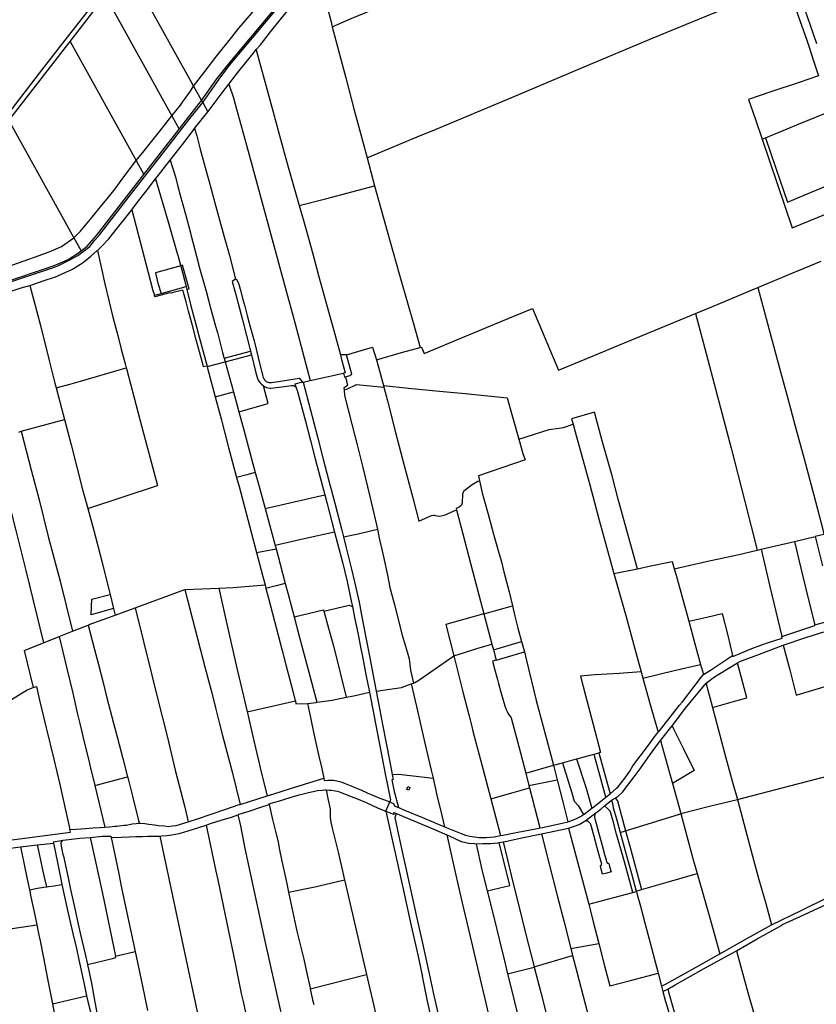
# Model space of a CAD drawing. Header units: inches. Extents: x 210911 to 224988, y 571697 to 586201.
# Tile 73 of 256: x 218325 to 219502, y 578006 to 579461. Entities that reach past the tile are written whole.
import ezdxf

# ---------------------------------------------------------------- set-up
doc = ezdxf.new("R2010")
doc.units = ezdxf.units.IN
doc.header["$MEASUREMENT"] = 0

msp = doc.modelspace()

# ---------------------------------------------------------------- linework, layer by layer
for points in [[(218595.058, 579338.677), (218619.52, 579373.09), (218635.193, 579394.36), (218669.213, 579434.341), (218707.144, 579479.772), (218742.155, 579521.143), (218785.088, 579573.122), (218820.755, 579615.577), (218853.998, 579655.709), (218899.06, 579709.89), (218918.285, 579728.724), (218938.514, 579741.261), (218942.458, 579743.172), (218994.386, 579765.595), (219037.573, 579783.802), (219075.74, 579799.973), (219120.157, 579819.357), (219167.967, 579838.672), (219280.203, 579881.652), (219318.178, 579895.955), (219327.732, 579896.292)], [(218581.42, 579362.505), (218596.504, 579382.322), (218615.973, 579407.545), (218638.226, 579435.033), (218648.348, 579448.172), (218658.282, 579459.61), (218675.235, 579480.044), (218683.645, 579489.425), (218702.805, 579511.892), (218717.518, 579529.888), (218733.501, 579548.5), (218748.48, 579567.349), (218763.103, 579585.555), (218792.639, 579620.81), (218796.792, 579625.066), (218840.076, 579676.225), (218879.903, 579724.377), (218895.448, 579739.455), (218904.597, 579747.35), (218926.406, 579759.606), (218949.239, 579770.488), (218980.517, 579784.565), (219006.955, 579794.815), (219065.651, 579821.221)], [(218593.192, 579341.35), (218615.731, 579373.2), (218635.696, 579398.245), (218897.4, 579711.502), (218917.535, 579730.256), (218939.132, 579744.825), (219074.88, 579803.192)], [(218786.496, 579450.277), (218814.474, 579462.57), (218865.827, 579483.693), (218917.238, 579505.581), (218964.907, 579525.502), (219002.117, 579541.103), (219070.034, 579569.595), (219154.814, 579605.783), (219229.762, 579637.164), (219280.727, 579658.436), (219324.562, 579676.282), (219390.67, 579703.908)], [(218484.097, 579537.407), (218581.42, 579362.505)], [(218673.913, 579416.687), (218680.185, 579423.721), (218695.028, 579442.923), (218717.824, 579471.08), (218750.434, 579510.244), (218765.607, 579528.261)], [(218765.607, 579528.261), (218784.551, 579457.615), (218786.496, 579450.277)], [(218837.813, 579256.617), (218848.4, 579260.921), (218911.977, 579287.507), (218939.906, 579299.196), (219062.093, 579350.46), (219152.639, 579388.629), (219260.849, 579434.162), (219339.959, 579466.571), (219405.264, 579493.672), (219457.884, 579515.444)], [(219457.884, 579515.444), (219463.441, 579499.699), (219474.932, 579466.566), (219487.502, 579430.449), (219491.263, 579420.208), (219497.664, 579400.017), (219504.775, 579377.879)], [(219469.463, 579519.494), (219481.958, 579483.702), (219492.136, 579453.981), (219501.968, 579425.553)], [(218395.077, 579434.915), (218447.745, 579502.382)], [(218398.969, 579428.598), (218451.042, 579495.908)], [(218451.042, 579495.908), (218464.68, 579471.57), (218549.271, 579318.703)], [(218786.496, 579450.277), (218806.442, 579375.006), (218818.496, 579329.169), (218831.493, 579280.106), (218837.813, 579256.617)], [(218283.92, 579290.978), (218353.998, 579381.723), (218395.077, 579434.915)], [(218308.267, 579311.961), (218398.969, 579428.598)], [(218398.969, 579428.598), (218496.532, 579252.955)], [(218638.477, 579372.146), (218644.23, 579379.663), (218658.817, 579397.745), (218669.351, 579410.963)], [(218669.351, 579410.963), (218673.913, 579416.687)], [(218673.913, 579416.687), (218674.072, 579416.111), (218680.481, 579392.856)], [(218680.481, 579392.856), (218688.411, 579364.086), (218696.871, 579331.728), (218708.337, 579289.528), (218720.533, 579245.003), (218737.589, 579186.088)], [(219504.775, 579377.879), (219476.292, 579368.091), (219432.906, 579353.514), (219401.564, 579342.876), (219411.189, 579314.75), (219421.606, 579284.194)], [(218602.699, 579324.709), (218602.981, 579325.065), (218625.007, 579354.548), (218633.515, 579365.664)], [(218633.515, 579365.664), (218638.477, 579372.146)], [(218633.515, 579365.664), (218640.554, 579345.277), (218642.87, 579336.18), (218663.486, 579261.29), (218685.23, 579181.267)], [(218549.271, 579318.703), (218562.114, 579334.54), (218565.25, 579339.151), (218567.877, 579342.946), (218577.003, 579355.227), (218581.42, 579362.505)], [(218581.42, 579362.505), (218593.192, 579341.35)], [(218105.054, 579007.324), (218173.393, 579028.969), (218217.675, 579042.851), (218279.186, 579062.9), (218331.561, 579080.245), (218368.769, 579092.402), (218380.019, 579096.383), (218396.622, 579105.11), (218410.307, 579112.366), (218427.955, 579125.584), (218435.754, 579134.805), (218442.743, 579143.335), (218486.387, 579199.498), (218531.704, 579257.893), (218578.082, 579317.279), (218595.058, 579338.677)], [(218560.2, 579298.953), (218593.192, 579341.35)], [(218593.192, 579341.35), (218595.058, 579338.677)], [(218595.058, 579338.677), (218602.699, 579324.709)], [(218582.945, 579299.819), (218602.699, 579324.709)], [(219426.801, 579286.333), (219478.624, 579307.684), (219522.427, 579325.499)], [(218308.267, 579311.961), (218404.649, 579138.275)], [(218496.532, 579252.955), (218508.294, 579267.258), (218519.913, 579281.402), (218531.533, 579295.86), (218543.945, 579311.803), (218549.271, 579318.703)], [(218549.271, 579318.703), (218560.2, 579298.953)], [(218508.119, 579232.095), (218560.2, 579298.953)], [(218547.108, 579253.406), (218564.959, 579276.464), (218580.881, 579297.219), (218582.945, 579299.819)], [(218582.945, 579299.819), (218586.171, 579288.974), (218591.42, 579269.509), (218598.665, 579242.229), (218603.794, 579223.356)], [(219421.606, 579284.194), (219426.801, 579286.333)], [(219421.606, 579284.194), (219465.894, 579153.036), (219565.187, 579193.685)], [(219426.801, 579286.333), (219441.855, 579241.494), (219458.895, 579191.233), (219498.927, 579207.85), (219554.101, 579230.554)], [(218404.649, 579138.275), (218414.231, 579148.121), (218431.721, 579168.987), (218446.136, 579186.723), (218453.989, 579195.858), (218465.717, 579210.748), (218478.571, 579228.735), (218496.532, 579252.955)], [(218496.532, 579252.955), (218508.119, 579232.095)], [(218525.379, 579225.682), (218529.42, 579230.942), (218547.108, 579253.406)], [(218547.108, 579253.406), (218554.699, 579228.792), (218558.395, 579214.244), (218561.864, 579201.432), (218569.441, 579173.219), (218576.766, 579145.767), (218578.061, 579140.863), (218578.157, 579139.573), (218580.409, 579132.265), (218588.749, 579100.098), (218588.954, 579099.235), (218600.071, 579059.705), (218600.108, 579059.358), (218607.099, 579032.914), (218613.896, 579007.733), (218616.772, 578998.283), (218624.083, 578969.139), (218626.345, 578961.558), (218626.625, 578960.533)], [(218837.813, 579256.617), (218848.669, 579215.223)], [(218415.258, 579119.157), (218424.454, 579126.164), (218438.048, 579141.931), (218508.119, 579232.095)], [(218490.056, 579179.796), (218498.795, 579191.373), (218512.787, 579209.295), (218525.379, 579225.682)], [(218525.379, 579225.682), (218543.997, 579161.934), (218557.805, 579113.918), (218558.164, 579112.935), (218562.348, 579098.184), (218562.508, 579097.271)], [(218603.794, 579223.356), (218614.482, 579184.877), (218626.431, 579139.932)], [(218737.589, 579186.088), (218776.196, 579196.146), (218848.669, 579215.223)], [(218848.669, 579215.223), (218867.524, 579148.259), (218885.257, 579085.358), (218898.531, 579038.76), (218905.843, 579013.061), (218916.206, 578976.418)], [(218439.344, 579119.783), (218446.141, 579126.009), (218456.062, 579137.167), (218469.237, 579153.445), (218485.151, 579173.298), (218490.056, 579179.796)], [(218490.056, 579179.796), (218502.639, 579132.517), (218514.205, 579087.234), (218521.356, 579060.541), (218523.76, 579053.479)], [(218685.23, 579181.267), (218712.974, 579079.925), (218731.373, 579011.563), (218753.571, 578927.451)], [(218737.589, 579186.088), (218744.376, 579162.647), (218757.602, 579114.542), (218766.221, 579082.747), (218781.767, 579025.935), (218788.558, 579001.595)], [(218200.068, 579061.596), (218259.909, 579080.789), (218281.982, 579087.993), (218304.755, 579095.194), (218331.138, 579104.221), (218353.332, 579112.204), (218370.478, 579118.904), (218386.232, 579125.605), (218404.649, 579138.275)], [(218404.649, 579138.275), (218415.258, 579119.157)], [(218626.431, 579139.932), (218634.366, 579112.154), (218643.459, 579077.565)], [(218210.006, 579043.307), (218310.091, 579075.55), (218362.786, 579093.003), (218373.886, 579096.864), (218380.203, 579099.346), (218396.156, 579106.566), (218411.267, 579116.127), (218415.258, 579119.157)], [(218339.544, 579068.196), (218340.98, 579068.635), (218360.661, 579075.189), (218375.924, 579080.338), (218379.993, 579081.798), (218387.232, 579085.127), (218402.614, 579092.026), (218414.396, 579099.262), (218419.03, 579102.317), (218429.529, 579111.217), (218439.171, 579119.625), (218439.344, 579119.783)], [(218439.344, 579119.783), (218450.218, 579070.579), (218456.494, 579044.03), (218462.316, 579021.243), (218469.463, 578994.255), (218474.38, 578974.089), (218480.235, 578952.146), (218482.042, 578946.056)], [(219415.33, 579065.206), (219466.888, 579086.492), (219508.789, 579104.022)], [(218562.508, 579097.271), (218525.027, 579086.524), (218528.794, 579071.608), (218533.46, 579056.202)], [(218571.423, 579062.173), (218575.07, 579062.974), (218573.038, 579069.991), (218570.121, 579080.064), (218564.936, 579097.967), (218562.508, 579097.271)], [(218562.508, 579097.271), (218562.599, 579096.75), (218570.308, 579066.545)], [(218643.459, 579077.565), (218638.248, 579074.068), (218642.729, 579058.008), (218653.722, 579017.14), (218665.749, 578970.899)], [(218643.459, 579077.565), (218644.2, 579078.062), (218646.915, 579073.387), (218648.206, 579070.162), (218650.341, 579062.471), (218654.365, 579047.42), (218657.128, 579037.293), (218660.836, 579023.816)], [(218274.12, 579047.077), (218293.59, 579053.455), (218326.875, 579064.325), (218339.544, 579068.196)], [(218339.544, 579068.196), (218355.057, 579008.933), (218368.283, 578957.351), (218376.682, 578923.4), (218378.407, 578916.704)], [(218601.407, 578948.927), (218600.319, 578948.695), (218596.359, 578947.852), (218594.903, 578952.265), (218589.239, 578973.404), (218585.488, 578987.543), (218579.851, 579008.669), (218574.104, 579029.867), (218570.317, 579043.852), (218565.787, 579060.882), (218551.101, 579057.497), (218548.593, 579056.883), (218546.036, 579056.969), (218533.504, 579053.773), (218524.446, 579051.463), (218523.76, 579053.479)], [(218533.46, 579056.202), (218570.308, 579066.545)], [(218570.308, 579066.545), (218571.423, 579062.173)], [(218571.423, 579062.173), (218577.615, 579037.905), (218587.229, 579001.43), (218587.387, 579001.187), (218599.657, 578955.827), (218601.407, 578948.927)], [(219323.089, 579026.532), (219356.423, 579040.447), (219407.067, 579061.722), (219415.33, 579065.206)], [(219415.33, 579065.206), (219420.664, 579045.001), (219447.54, 578945.802), (219459.544, 578901.057), (219470.124, 578861.837), (219483.576, 578811.696), (219497.795, 578758.336), (219510.626, 578709.459), (219512.849, 578699.954), (219500.12, 578696.932)], [(218523.76, 579053.479), (218533.46, 579056.202)], [(218916.206, 578976.418), (218918.322, 578977.008), (218922.072, 578967.432), (218958.81, 578982.699), (219037.908, 579015.806), (219082.213, 579034.052), (219120.643, 578942.935), (219168.62, 578962.576), (219209.84, 578979.585), (219323.089, 579026.532)], [(218660.836, 579023.816), (218663.417, 579012.166), (218664.182, 579010.278), (218670.89, 578986.188)], [(219323.089, 579026.532), (219339.099, 578967.341), (219353.098, 578913.039), (219375.645, 578827.727), (219395.872, 578748.617), (219414.365, 578676.71)], [(218788.558, 579001.595), (218791.585, 578990.675), (218798.455, 578965.582)], [(218670.89, 578986.188), (218679.875, 578949.395), (218683.668, 578934.043), (218684.468, 578931.907), (218685.444, 578929.82), (218686.522, 578928.031), (218687.512, 578927.169), (218688.677, 578926.229), (218689.87, 578925.615), (218691.065, 578925.125), (218692.437, 578924.809), (218693.711, 578924.669), (218694.659, 578924.507), (218696.436, 578924.536), (218706.934, 578926.036), (218737.33, 578931.173)], [(218626.625, 578960.533), (218665.749, 578970.899)], [(218665.749, 578970.899), (218667.039, 578965.731)], [(218807.664, 578965.69), (218845.887, 578977.015), (218851.762, 578958.308)], [(218851.762, 578958.308), (218888.761, 578968.767), (218916.206, 578976.418)], [(218601.584, 578948.231), (218628.051, 578955.307)], [(218626.625, 578960.533), (218628.051, 578955.307)], [(218628.051, 578955.307), (218667.039, 578965.731)], [(218628.051, 578955.307), (218640.238, 578910.652)], [(218667.039, 578965.731), (218673.444, 578938.792), (218675.722, 578930.561), (218677.455, 578926.989), (218679.872, 578924.158), (218681.329, 578922.565), (218684.599, 578919.924)], [(218807.664, 578965.69), (218798.455, 578965.582)], [(218798.455, 578965.582), (218799.783, 578960.73), (218805.466, 578939.074), (218802.862, 578938.491)], [(218806.056, 578932.772), (218812.296, 578934.81), (218815.365, 578937.113), (218807.664, 578965.69)], [(218851.762, 578958.308), (218862.239, 578919.937)], [(218378.407, 578916.704), (218383.922, 578917.981), (218397.284, 578921.459), (218414.242, 578926.396), (218482.042, 578946.056)], [(218482.042, 578946.056), (218482.879, 578943.234), (218504.663, 578860.8), (218527.983, 578772.299)], [(218601.407, 578948.927), (218601.584, 578948.231)], [(218601.584, 578948.231), (218602.151, 578945.998), (218613.389, 578903.562)], [(218737.33, 578931.173), (218742.456, 578924.962)], [(218743.472, 578925.19), (218753.571, 578927.451)], [(218753.571, 578927.451), (218802.862, 578938.491)], [(218802.862, 578938.491), (218804.376, 578932.584), (218806.056, 578932.772)], [(218806.056, 578932.772), (218809.109, 578920.007), (218803.522, 578916.305), (218803.825, 578913.631)], [(218378.407, 578916.704), (218388.6, 578877.149), (218390.526, 578870.019)], [(218648.209, 578881.448), (218691.589, 578893.729), (218684.599, 578919.924)], [(218684.599, 578919.924), (218687.432, 578918.391), (218689.396, 578917.366), (218691.441, 578916.867), (218694.413, 578916.456), (218695.662, 578916.341)], [(218695.662, 578916.341), (218716.052, 578918.912), (218725.829, 578920.246), (218726.853, 578920.224), (218729.008, 578919.965), (218729.865, 578919.699), (218730.814, 578919.36), (218731.721, 578918.795), (218732.548, 578917.969)], [(218742.456, 578924.962), (218730.901, 578922.374), (218732.548, 578917.969)], [(218732.548, 578917.969), (218735.07, 578911.228), (218746.755, 578867.35), (218754.247, 578838.863), (218761.274, 578811.761), (218766.755, 578791.623), (218775.481, 578758.607)], [(218742.456, 578924.962), (218743.472, 578925.19)], [(218743.472, 578925.19), (218753.782, 578885.892), (218764.554, 578844.492), (218773.179, 578811.443), (218781.518, 578779.391), (218790.137, 578746.037), (218800.434, 578706.273), (218802.906, 578696.306)], [(218803.825, 578913.631), (218808.113, 578914.589), (218822.383, 578921.858), (218862.768, 578917.9)], [(218803.825, 578913.631), (218804.454, 578905.538), (218810.053, 578884.059), (218815.409, 578863.067), (218823.12, 578832.679), (218831.577, 578798.871), (218841.991, 578756.029), (218848.246, 578729.1), (218853.02, 578707.607)], [(218862.239, 578919.937), (218862.768, 578917.9)], [(218862.239, 578919.937), (218898.936, 578916.325), (218944.714, 578911.952), (218982.856, 578908.185), (219044.923, 578901.97), (219052.882, 578874.104), (219062.251, 578840.626)], [(218862.768, 578917.9), (218868.026, 578897.667), (218880.089, 578850.804), (218892.879, 578802.123), (218905.303, 578754.262), (218914.404, 578719.577), (218932.942, 578728.059), (218935.364, 578728.469), (218937.09, 578728.41), (218938.711, 578728.124), (218941.396, 578727.691), (218945.449, 578727.078), (218949.402, 578727.814), (218953.216, 578729.214), (218969.888, 578736.183)], [(218613.389, 578903.562), (218640.238, 578910.652)], [(218613.389, 578903.562), (218622.069, 578870.784), (218633.094, 578828.47), (218644.973, 578784.355)], [(218640.238, 578910.652), (218648.209, 578881.448)], [(218326.531, 578852.929), (218390.526, 578870.019)], [(218390.526, 578870.019), (218400.662, 578832.509), (218417.314, 578766.394), (218425.039, 578738.364)], [(218648.209, 578881.448), (218656.081, 578852.567), (218669.171, 578804.237), (218672.618, 578791.728)], [(219237.243, 578649.421), (219221.685, 578705.967), (219208.981, 578752.203), (219199.793, 578786.459), (219185.182, 578838.367), (219173.735, 578880.627), (219140.09, 578871.133), (219142.218, 578863.19)], [(219062.251, 578840.626), (219106.861, 578855.293), (219127.89, 578858.315), (219142.218, 578863.19)], [(219142.218, 578863.19), (219145.276, 578851.776), (219167.022, 578773.264), (219181.025, 578721.249), (219202.537, 578642.179)], [(218323.211, 578851.433), (218326.531, 578852.929)], [(218326.531, 578852.929), (218342.027, 578793.383), (218353.285, 578750.968), (218366.747, 578696.966), (218384.103, 578631.081), (218402.713, 578556.912)], [(219062.251, 578840.626), (219068.201, 578819.917), (219071.225, 578810.132), (219002.695, 578786.873), (219004.189, 578779.267)], [(218297.319, 578791.851), (218305.439, 578758.464), (218318.854, 578705.761), (218333.63, 578646.507), (218359.834, 578539.777)], [(218672.618, 578791.728), (218660.172, 578788.387), (218644.973, 578784.355)], [(218644.973, 578784.355), (218648.637, 578770.749), (218674.463, 578673.417)], [(218672.618, 578791.728), (218678.39, 578770.778), (218687.113, 578738.512)], [(218425.039, 578738.364), (218527.983, 578772.299)], [(219004.189, 578779.267), (219001.485, 578778.362), (218993.189, 578773.309), (218981.063, 578764.017), (218979.831, 578762.084), (218978.763, 578759.462), (218978.382, 578746.536), (218977.301, 578743.279), (218974.091, 578740.242), (218969.326, 578738.276), (218969.888, 578736.183)], [(219004.189, 578779.267), (219007.988, 578761.522), (219010.332, 578752.73), (219016.718, 578730.006), (219024.795, 578700.465), (219031.551, 578676.246), (219036.432, 578659.553), (219040.103, 578644.652), (219047.596, 578615.029), (219052.583, 578594.635)], [(218687.113, 578738.512), (218730.188, 578748.325), (218775.481, 578758.607)], [(218775.481, 578758.607), (218778.434, 578747.432), (218786.502, 578716.611), (218789.897, 578703.449)], [(218425.039, 578738.364), (218434.06, 578705.634), (218446.396, 578658.796), (218452.259, 578634.319), (218458.093, 578611.229)], [(218687.113, 578738.512), (218701.91, 578683.781)], [(218969.888, 578736.183), (218979.318, 578701.084), (218991.335, 578655.798), (219010.407, 578582.69)], [(218744.941, 578693.415), (218701.91, 578683.781)], [(218789.897, 578703.449), (218744.941, 578693.415)], [(218789.897, 578703.449), (218794.164, 578686.903), (218801.383, 578659.281), (218808.511, 578630.537), (218815.06, 578599.57), (218816.27, 578593.492)], [(218802.906, 578696.306), (218824.689, 578701.173), (218853.02, 578707.607)], [(218802.906, 578696.306), (218806.367, 578682.348), (218814.929, 578648.716), (218819.284, 578629.827), (218826.192, 578599.937), (218830.341, 578578.334), (218836.504, 578545.46), (218841.853, 578517.659), (218848.892, 578481.363), (218851.44, 578468.357)], [(218853.02, 578707.607), (218855.95, 578694.417), (218861.688, 578669.632), (218868.111, 578639.65), (218871.621, 578621.718), (218877.68, 578597.74), (218890.119, 578549.319), (218893.512, 578538.378), (218899.936, 578516.196), (218902.064, 578499.547), (218906.277, 578480.31)], [(219469.584, 578689.682), (219500.12, 578696.932)], [(219500.12, 578696.932), (219510.721, 578653.423)], [(218674.463, 578673.417), (218703.297, 578678.649)], [(218701.91, 578683.781), (218703.297, 578678.649)], [(218703.297, 578678.649), (218709.394, 578656.099), (218716.89, 578627.608)], [(219420.16, 578678.049), (219469.584, 578689.682)], [(219469.584, 578689.682), (219478.998, 578650.272), (219489.581, 578605.387), (219499.362, 578566.406)], [(218674.463, 578673.417), (218683.782, 578637.744), (218687.031, 578625.459)], [(219291.86, 578649.251), (219339.019, 578659.823), (219385.078, 578670.122), (219414.365, 578676.71)], [(219414.365, 578676.71), (219416.814, 578677.261), (219420.16, 578678.049)], [(219420.16, 578678.049), (219433.15, 578622.981), (219450.907, 578549.033)], [(219237.243, 578649.421), (219254.595, 578653.041), (219288.719, 578660.228), (219291.86, 578649.251)], [(219202.537, 578642.179), (219237.243, 578649.421)], [(219202.537, 578642.179), (219220.1, 578580.034), (219233.389, 578531.034), (219242.671, 578496.925)], [(219291.86, 578649.251), (219294.497, 578640.038), (219302.862, 578609.535), (219313.249, 578571.963)], [(218568.402, 578618.52), (218618.847, 578620.851)], [(218618.847, 578620.851), (218640.155, 578621.836), (218687.031, 578625.459)], [(218618.847, 578620.851), (218628.463, 578576.29), (218645.591, 578502.594), (218655.068, 578461.092), (218660.494, 578437.902)], [(218687.031, 578625.459), (218688.403, 578620.273)], [(218716.89, 578627.608), (218703.749, 578624.211), (218688.403, 578620.273)], [(218716.89, 578627.608), (218721.034, 578611.858), (218730.028, 578578.078)], [(218463.272, 578590.734), (218430.184, 578581.188), (218430.948, 578604.214), (218458.093, 578611.229)], [(218458.093, 578611.229), (218463.272, 578590.734)], [(218495.069, 578591.607), (218568.402, 578618.52)], [(218568.402, 578618.52), (218598.519, 578502.633), (218608.311, 578465.919), (218614.455, 578441.591), (218619.705, 578420.091), (218624.274, 578402.956), (218630.469, 578378.897), (218638.267, 578349.175), (218650.204, 578301.045)], [(218688.403, 578620.273), (218692.159, 578606.07), (218712.386, 578528.544), (218717.689, 578507.327), (218723.327, 578487.107), (218728.174, 578468.179), (218731.817, 578454.264), (218731.842, 578454.141)], [(218465.769, 578580.854), (218495.069, 578591.607)], [(218495.069, 578591.607), (218519.653, 578492.228), (218528.605, 578456.284), (218542.231, 578401.687), (218554.992, 578349.715), (218567.862, 578298.917), (218573.685, 578275.469)], [(218774.026, 578586.781), (218811.405, 578595.409)], [(218811.405, 578595.409), (218816.27, 578593.492)], [(218816.27, 578593.492), (218819.485, 578577.349), (218824.067, 578554.617), (218828.663, 578531.045), (218829.898, 578524.475)], [(219010.407, 578582.69), (219052.583, 578594.635)], [(219052.583, 578594.635), (219056.34, 578579.271), (219060.671, 578561.709), (219066.043, 578542.022)], [(218425.707, 578566.101), (218427.25, 578566.718), (218465.769, 578580.854)], [(218463.272, 578590.734), (218465.769, 578580.854)], [(218730.028, 578578.078), (218773.342, 578588.65), (218774.026, 578586.781)], [(218730.028, 578578.078), (218737.547, 578549.839), (218751.578, 578496.549), (218763.455, 578451.939)], [(218774.026, 578586.781), (218774.587, 578585.249), (218778.405, 578570.343), (218788.549, 578533.503), (218806.874, 578459.368)], [(219010.407, 578582.69), (218954.036, 578566.725), (218965.922, 578520.655)], [(219010.407, 578582.69), (219022.182, 578537.994)], [(219313.249, 578571.963), (219339.814, 578578.011), (219362.728, 578583.261), (219370.783, 578550.493), (219378.038, 578521.32)], [(218402.713, 578556.912), (218425.707, 578566.101)], [(218425.707, 578566.101), (218435.086, 578529.816), (218440.764, 578507.798)], [(219313.249, 578571.963), (219321.804, 578540.141), (219330.44, 578507.735)], [(219450.907, 578549.033), (219499.583, 578565.526), (219499.362, 578566.406)], [(219499.362, 578566.406), (219515.713, 578570.94), (219529.436, 578574.997)], [(218359.834, 578539.777), (218383.063, 578549.059)], [(218383.063, 578549.059), (218402.713, 578556.912)], [(218383.063, 578549.059), (218393.581, 578503.853)], [(219378.038, 578521.32), (219378.439, 578519.704), (219394.456, 578526.361), (219406.348, 578531.378), (219419.664, 578536.231), (219431.283, 578540.534), (219451.444, 578546.799), (219450.907, 578549.033)], [(219452.609, 578536.344), (219486.236, 578547.794), (219512.6, 578556.253)], [(218331.316, 578528.36), (218359.834, 578539.777)], [(218965.922, 578520.655), (218981.662, 578525.657), (218999.865, 578531.325), (219011.845, 578535.126), (219022.182, 578537.994)], [(219022.182, 578537.994), (219024.469, 578529.596)], [(219024.469, 578529.596), (219066.043, 578542.022)], [(219066.043, 578542.022), (219067.985, 578534.904), (219070.59, 578526.395)], [(219385.121, 578510.053), (219388.923, 578512.387), (219417.73, 578523.13), (219452.609, 578536.344)], [(219452.609, 578536.344), (219462.324, 578500.088), (219471.968, 578462.659), (219529.455, 578479.963)], [(218331.316, 578528.36), (218344.218, 578473.614)], [(218829.898, 578524.475), (218833.329, 578506.216), (218836.171, 578492.847), (218841.23, 578466.704)], [(218906.277, 578480.31), (218907.34, 578480.651), (218908.603, 578481.401), (218914.413, 578484.713), (218943.602, 578505.112), (218965.922, 578520.655)], [(218965.922, 578520.655), (218972.47, 578494.845), (218979.385, 578467.253), (218988.04, 578433.582), (218992.463, 578416.15), (218994.339, 578409.083), (219009.276, 578351.981), (219020.684, 578309.324)], [(219024.469, 578529.596), (219028.635, 578514.294)], [(219028.635, 578514.294), (219070.59, 578526.395)], [(219070.59, 578526.395), (219073.265, 578513.642), (219087.791, 578454.619), (219101.368, 578403.526), (219113.405, 578358.92)], [(219335.07, 578493.104), (219345.391, 578499.637), (219352.9, 578504.572), (219378.038, 578521.32)], [(218440.764, 578507.798), (218448.317, 578479.417), (218452.492, 578462.651), (218455.754, 578448.958), (218462.928, 578421.349), (218468.421, 578400.737), (218476.99, 578368.883), (218483.975, 578341.888)], [(219028.635, 578514.294), (219023.342, 578512.767), (219026.382, 578501.557), (219030.524, 578485.454), (219031.958, 578479.944), (219035.58, 578466.88), (219038.948, 578455.082), (219041.638, 578446.599), (219043.501, 578441.224), (219044.706, 578438.275), (219045.975, 578435.862), (219048.409, 578432.405), (219050.883, 578428.79), (219062.114, 578386.815), (219072.26, 578347.21)], [(219245.228, 578487.659), (219291.676, 578498.855), (219330.44, 578507.735)], [(219330.44, 578507.735), (219335.07, 578493.104)], [(219339.054, 578479.161), (219339.848, 578480.427), (219341.005, 578481.607), (219351.467, 578489.437), (219357.876, 578493.694), (219385.121, 578510.053)], [(219348.217, 578444.368), (219382.792, 578454.096), (219398.977, 578458.708), (219385.121, 578510.053)], [(218393.581, 578503.853), (218402.879, 578465.397), (218409.46, 578436.161), (218413.356, 578420.545), (218415.776, 578410.449), (218419.88, 578392.884), (218426.5, 578366.173), (218428.307, 578359.027), (218435.647, 578328.795)], [(219242.671, 578496.925), (219210.253, 578494.716), (219174.74, 578492.319), (219153.393, 578490.702), (219160.696, 578462.024), (219171.271, 578421.314), (219182.89, 578377.897), (219180.19, 578377.159)], [(219242.671, 578496.925), (219245.228, 578487.659)], [(219268.024, 578407.639), (219269.771, 578409.804), (219269.896, 578409.983), (219299.512, 578447.754), (219303.832, 578452.599), (219303.932, 578452.701), (219321.279, 578475.461), (219331.805, 578489.514), (219335.07, 578493.104)], [(218344.218, 578473.614), (218349.118, 578475.328)], [(218349.118, 578475.328), (218353.922, 578455.141), (218363.531, 578414.311), (218374.79, 578367.973), (218383.707, 578330.68), (218392.886, 578290.799), (218398.776, 578263.895)], [(218851.44, 578468.357), (218871.634, 578471.388), (218888.632, 578473.953), (218902.807, 578479.06)], [(218902.807, 578479.06), (218906.277, 578480.31)], [(218902.807, 578479.06), (218910.724, 578445.655), (218923.352, 578391.322), (218932.599, 578351.891), (218935.327, 578340.005)], [(219245.228, 578487.659), (219256.395, 578448.682), (219268.024, 578407.639)], [(219288.579, 578417.147), (219308.349, 578443.044), (219317.229, 578454.057), (219327.166, 578466.072), (219338.721, 578480.427), (219339.054, 578479.161)], [(219339.054, 578479.161), (219348.217, 578444.368)], [(218282.361, 578437.838), (218335.67, 578470.623)], [(218335.67, 578470.623), (218344.218, 578473.614)], [(218806.874, 578459.368), (218818.038, 578461.683), (218841.23, 578466.704)], [(218841.23, 578466.704), (218864.557, 578346.16), (218872.53, 578307.987), (218871.337, 578305.07)], [(218851.44, 578468.357), (218856.758, 578440.393), (218861.269, 578416.917), (218865.748, 578393.922), (218871.52, 578363.854), (218875.063, 578345.164)], [(218660.494, 578437.902), (218731.842, 578454.141)], [(218731.842, 578454.141), (218732.727, 578449.794), (218749.918, 578450.414)], [(218749.918, 578450.414), (218762.665, 578451.83), (218763.455, 578451.939)], [(218749.918, 578450.414), (218754.119, 578429.278), (218759.294, 578405.511), (218766.24, 578374.161), (218770.29, 578356.199), (218773.79, 578339.827)], [(218763.455, 578451.939), (218786.326, 578455.107), (218806.874, 578459.368)], [(218660.494, 578437.902), (218661.894, 578431.918), (218670.663, 578394.802), (218677.331, 578366.031), (218681.478, 578348.925), (218690.348, 578313.601)], [(219348.217, 578444.368), (219357.168, 578411.008), (219368.228, 578370.023), (219377.997, 578333.674), (219385.061, 578308.498)], [(219271.542, 578395.573), (219288.579, 578417.147)], [(219288.579, 578417.147), (219291.395, 578411.627), (219304.782, 578384.154), (219320.971, 578350.995), (219289.331, 578331.703)], [(219196.975, 578316.608), (219206.546, 578324.875), (219208.204, 578326.67), (219219.367, 578340.501), (219226.001, 578350.069), (219230.495, 578357.837), (219250.669, 578384.817), (219265.657, 578404.707), (219268.024, 578407.639)], [(219204.615, 578310.439), (219209.101, 578313.395), (219215.366, 578319.352), (219224.771, 578331.209), (219232.409, 578342.007), (219239.776, 578351.887), (219255.18, 578373.408), (219268.257, 578391.348), (219271.542, 578395.573)], [(219271.542, 578395.573), (219281.431, 578359.885), (219289.331, 578331.703)], [(219147.321, 578368.179), (219151.302, 578369.266), (219173.282, 578375.272)], [(219173.282, 578375.272), (219180.19, 578377.159)], [(219190.597, 578311.508), (219190.5, 578311.863), (219181.625, 578344.463), (219173.922, 578372.91), (219173.282, 578375.272)], [(219180.19, 578377.159), (219196.975, 578316.608)], [(219072.26, 578347.21), (219113.405, 578358.92)], [(219113.405, 578358.92), (219126.615, 578362.526)], [(219113.405, 578358.92), (219118.704, 578337.434)], [(219126.615, 578362.526), (219147.321, 578368.179)], [(219126.615, 578362.526), (219140.219, 578318.258), (219143.881, 578305.684), (219149.818, 578299.248)], [(219147.321, 578368.179), (219161.37, 578325.053), (219168.7, 578300.39)], [(218875.063, 578345.164), (218876.437, 578337.918), (218874.561, 578337.517), (218877.687, 578320.098), (218884.432, 578296.419)], [(218875.063, 578345.164), (218884.256, 578345.795), (218906.11, 578343.393), (218935.327, 578340.005)], [(219072.26, 578347.21), (219076.916, 578329.039)], [(219385.061, 578308.498), (219462.511, 578328.548), (219563.498, 578354.758)], [(218435.647, 578328.795), (218483.975, 578341.888)], [(218483.975, 578341.888), (218484.826, 578338.601), (218491.316, 578313.315), (218501.141, 578273.127)], [(218700.104, 578316.652), (218724.678, 578324.427), (218745.591, 578331.058), (218773.79, 578339.827)], [(218773.79, 578339.827), (218774.523, 578336.397)], [(218774.523, 578336.397), (218779.955, 578336.977), (218782.206, 578336.984), (218785.882, 578336.878), (218788.382, 578336.783), (218792.928, 578335.946)], [(218792.928, 578335.946), (218797.228, 578334.93), (218800.506, 578333.905), (218804.454, 578332.464), (218808.854, 578330.703), (218814.244, 578328.453), (218819.008, 578326.436), (218823.451, 578324.707), (218828.448, 578322.53), (218838.107, 578318.004), (218847.242, 578314.152), (218854.279, 578311.398), (218871.337, 578305.07)], [(218935.327, 578340.005), (218941.085, 578314.916), (218948.246, 578284.851), (218952.037, 578267.907)], [(219076.916, 578329.039), (219118.704, 578337.434)], [(219118.704, 578337.434), (219127.565, 578302.955), (219134.639, 578275.385)], [(219289.331, 578331.703), (219301.02, 578289.549), (219301.592, 578287.401)], [(218435.647, 578328.795), (218450.503, 578267.609)], [(218690.348, 578313.601), (218700.104, 578316.652)], [(218692.905, 578301.707), (218706.994, 578305.717), (218714.795, 578308.529), (218725.752, 578311.865), (218737.259, 578315.172), (218749.139, 578318.2), (218764.598, 578321.574), (218771.355, 578322.069), (218775.736, 578322.533), (218777.32, 578322.473)], [(218777.32, 578322.473), (218780.008, 578309.595), (218783.485, 578294.237), (218783.392, 578288.887), (218783.38, 578284.31), (218783.535, 578281.883), (218784.005, 578278.229), (218784.528, 578274.723), (218786.43, 578265.68), (218790.355, 578249.944), (218795.481, 578228.271), (218804.398, 578189.639)], [(218777.32, 578322.473), (218781.661, 578322.309), (218785.161, 578321.93), (218793.455, 578320.762), (218797.245, 578319.431), (218808.067, 578315.241), (218822.202, 578309.624), (218836.387, 578303.857), (218854.428, 578295.606), (218865.577, 578290.987)], [(218901.073, 578326.182), (218899.387, 578322.091), (218896.551, 578323.26), (218898.237, 578327.351), (218901.073, 578326.182)], [(219020.684, 578309.324), (219053.613, 578318.528), (219077.853, 578325.381)], [(219076.916, 578329.039), (219077.853, 578325.381)], [(219077.853, 578325.381), (219093.213, 578266.357)], [(219190.597, 578311.508), (219196.975, 578316.608)], [(218573.685, 578275.469), (218588.532, 578280.089), (218606.13, 578286.304), (218628.956, 578293.848), (218648.998, 578300.668), (218650.204, 578301.045)], [(218647.041, 578285.669), (218648.886, 578286.389), (218663.605, 578291.019), (218680.861, 578296.904), (218693.145, 578300.669)], [(218650.204, 578301.045), (218690.348, 578313.601)], [(218692.905, 578301.707), (218693.145, 578300.669)], [(218693.145, 578300.669), (218698.245, 578278.657), (218702.479, 578260.892), (218706.383, 578245.706), (218708.108, 578236.466), (218711.98, 578217.254), (218718.175, 578188.595), (218721.818, 578171.429)], [(218865.577, 578290.987), (218871.337, 578305.07)], [(218871.337, 578305.07), (218877.443, 578301.83), (218877.852, 578299.142), (218884.432, 578296.419)], [(219020.684, 578309.324), (219034.879, 578254.91)], [(219168.7, 578300.39), (219170.162, 578295.472)], [(219170.822, 578295.981), (219180.549, 578303.475), (219190.597, 578311.508)], [(219188.693, 578298.726), (219199.27, 578307.197)], [(219199.27, 578307.197), (219201.403, 578308.591), (219204.559, 578310.402), (219204.615, 578310.439)], [(219199.27, 578307.197), (219200.501, 578302.334), (219201.732, 578296.148), (219206.243, 578279.761), (219211.753, 578259.593)], [(219204.615, 578310.439), (219207.796, 578306.333), (219219.811, 578262.098)], [(219301.592, 578287.401), (219344.038, 578298.374), (219385.061, 578308.498)], [(219385.061, 578308.498), (219397.053, 578263.358), (219408.885, 578218.952), (219416.929, 578189.875), (219426.917, 578154.468), (219430.802, 578139.598), (219435.239, 578122.93)], [(218608.129, 578273.347), (218622.477, 578277.578), (218637.52, 578281.956), (218647.041, 578285.669)], [(218647.041, 578285.669), (218650.635, 578269.354), (218657.122, 578235.925), (218686.37, 578101.378), (218709.458, 577997.955), (218710.343, 577993.808)], [(218865.577, 578290.987), (218870.362, 578268.977), (218884.632, 578205.073), (218890.562, 578178.023), (218895.409, 578155.661), (218903.083, 578121.806), (218912.871, 578078.835), (218918.892, 578050.588), (218919.557, 578047.423)], [(218865.577, 578290.987), (218877.759, 578285.905), (218877.421, 578289.154), (218881.414, 578287.52)], [(218976.622, 577843.395), (218976.277, 577845.228), (218971.089, 577870.336), (218965.647, 577895.57), (218961.012, 577915.323), (218954.743, 577942.151), (218946.971, 577975.698), (218937.04, 578018.848), (218929.548, 578053.09), (218920.14, 578095.721), (218911.93, 578133.079), (218903.912, 578169.094), (218886.219, 578248.93), (218879.201, 578281.602), (218881.414, 578287.52)], [(218881.414, 578287.52), (218891.71, 578283.307), (218937.592, 578264.2), (218955.534, 578256.254)], [(218884.432, 578296.419), (218895.816, 578291.708), (218919.78, 578281.542), (218952.037, 578267.907)], [(219134.639, 578275.385), (219136.706, 578275.896), (219147.562, 578279.996), (219153.344, 578283.357), (219157.493, 578285.9)], [(219149.818, 578299.248), (219157.493, 578285.9)], [(219157.493, 578285.9), (219158.696, 578286.638), (219170.162, 578295.472)], [(219160.305, 578276.966), (219163.422, 578279.041), (219173.932, 578287.176), (219175.664, 578288.514)], [(219170.162, 578295.472), (219170.822, 578295.981)], [(219175.664, 578288.514), (219175.209, 578287.678), (219174.823, 578286.807), (219174.509, 578285.908), (219174.268, 578284.987), (219174.103, 578284.049), (219174.014, 578283.102), (219174.002, 578282.149), (219174.067, 578281.2), (219174.208, 578280.258)], [(219175.664, 578288.514), (219183.56, 578294.615), (219188.693, 578298.726)], [(219197.308, 578291), (219194.162, 578293.873), (219188.693, 578298.726)], [(219230.542, 578170.73), (219218.073, 578215.937), (219211.792, 578238.187), (219206.55, 578257.091), (219201.341, 578276.061), (219198.045, 578287.882), (219197.308, 578291)], [(219219.811, 578262.098), (219299.321, 578286.814), (219301.592, 578287.401)], [(219301.592, 578287.401), (219309.869, 578256.289), (219319.346, 578221.105), (219325.695, 578198.793)], [(218450.503, 578267.609), (218457.295, 578268.079), (218464.996, 578268.761), (218468.022, 578269.048), (218474.747, 578269.827), (218479.096, 578270.37), (218482.572, 578270.584), (218490.645, 578272.169), (218496.456, 578272.785), (218499.685, 578273.109), (218501.141, 578273.127)], [(218501.141, 578273.127), (218503.263, 578273.154), (218509.338, 578272.854), (218515.384, 578271.955), (218523.553, 578270.863), (218529.448, 578269.914), (218537.796, 578269.246), (218544.344, 578268.491), (218549.853, 578269.372), (218555.531, 578270.056)], [(218555.531, 578270.056), (218573.685, 578275.469)], [(218600.036, 578270.56), (218600.951, 578270.862), (218608.129, 578273.347)], [(219093.213, 578266.357), (219097.067, 578267.081), (219125.988, 578273.246), (219134.639, 578275.385)], [(219135.739, 578266.031), (219144.526, 578268.737), (219151.305, 578271.55), (219158.654, 578275.868), (219160.305, 578276.966)], [(219168.872, 578269.819), (219168.619, 578270.63), (219168.295, 578271.415), (219167.904, 578272.169), (219167.448, 578272.886), (219166.93, 578273.56), (219166.355, 578274.185), (219165.727, 578274.758), (219165.052, 578275.273), (219164.333, 578275.726), (219163.578, 578276.114), (219162.791, 578276.435), (219161.979, 578276.685), (219161.148, 578276.862), (219160.305, 578276.966)], [(219174.208, 578280.258), (219179.696, 578260.21), (219185.208, 578240.234), (219188.884, 578226.856), (219190.532, 578221.023), (219191.826, 578216.181)], [(218311.638, 578248.677), (218316.809, 578248.94), (218399.621, 578260.037), (218398.776, 578263.895)], [(218398.776, 578263.895), (218407.985, 578264.5), (218421.637, 578265.581), (218432.74, 578266.352), (218443.492, 578267.122), (218450.503, 578267.609)], [(218531.675, 578254.292), (218534.588, 578254.365), (218542.434, 578254.888), (218549.51, 578255.914), (218560.199, 578258.176), (218568.597, 578260.335), (218580.081, 578263.964), (218600.036, 578270.56)], [(218600.036, 578270.56), (218614.597, 578202.217), (218617.204, 578189.414), (218643.649, 578063.856), (218645.851, 578051.057), (218651.58, 578021.691), (218654.879, 578009.912), (218659.488, 577986.521)], [(218952.037, 578267.907), (218976.66, 578257.799), (218983.315, 578255.531), (218985.406, 578254.867), (218989.735, 578253.871), (218996.379, 578253.158), (219000.052, 578252.728), (219003.026, 578252.322), (219013.593, 578252.278), (219025.523, 578253.188), (219034.879, 578254.91)], [(219034.879, 578254.91), (219038.553, 578255.811), (219060.562, 578259.797), (219060.813, 578260.003), (219084.29, 578264.511), (219091.92, 578266.114), (219093.213, 578266.357)], [(219038.781, 578245.736), (219040.05, 578245.971), (219064.004, 578250.993), (219095.714, 578257.694)], [(219095.714, 578257.694), (219135.739, 578266.031)], [(219095.714, 578257.694), (219107.018, 578212.826), (219118.818, 578166.541)], [(219135.739, 578266.031), (219148.846, 578216.177), (219165.435, 578153.685)], [(219184.548, 578212.899), (219180.923, 578226.009), (219177.985, 578236.709), (219173.292, 578253.738), (219168.872, 578269.819)], [(219211.753, 578259.593), (219219.811, 578262.098)], [(219211.753, 578259.593), (219213.261, 578254.077), (219220.83, 578226.773), (219228.607, 578198.887), (219235.731, 578172.937)], [(219219.811, 578262.098), (219226.05, 578239.132), (219243.272, 578175.093)], [(218350.33, 578241.35), (218374.287, 578243.806)], [(218373.847, 578245.95), (218388.977, 578248.276)], [(218373.847, 578245.95), (218374.287, 578243.806)], [(218374.287, 578243.806), (218380.168, 578215.168), (218384.637, 578192.965), (218386.749, 578182.611)], [(218388.967, 578226.703), (218387.74, 578232.101), (218386.283, 578239.398), (218385.789, 578243.548), (218385.886, 578244.198), (218386.034, 578244.65), (218386.233, 578245.101), (218386.531, 578245.602), (218386.829, 578246.153), (218387.351, 578246.831), (218388.049, 578247.534), (218388.977, 578248.276)], [(218388.977, 578248.276), (218413.258, 578251.044), (218428.771, 578252.372)], [(218428.771, 578252.372), (218446.819, 578253.916), (218452.75, 578253.996)], [(218428.771, 578252.372), (218447.038, 578169.306), (218466.118, 578076.719)], [(218452.75, 578253.996), (218458.982, 578254.205)], [(218458.982, 578254.205), (218459.447, 578252.083)], [(218459.447, 578252.083), (218474.472, 578252.693), (218485.876, 578253.115), (218495.98, 578253.406), (218505.384, 578253.595), (218513.484, 578254.081)], [(218459.447, 578252.083), (218463.954, 578231.492), (218470.804, 578198.585), (218475.156, 578177.976), (218482.702, 578140.697), (218489.528, 578108.969), (218494.978, 578083.435)], [(218513.484, 578254.081), (218514.978, 578254.055), (218527.562, 578254.189), (218531.675, 578254.292)], [(218531.675, 578254.292), (218564.244, 578101.027), (218591.208, 577973.822)], [(218955.534, 578256.254), (218965.776, 578211.705), (218975.068, 578170.496), (218980.491, 578147.156), (218989.985, 578105.975), (219008.38, 578028.191), (219011.754, 578013.697), (219026.672, 577949.927), (219037.677, 577903.288), (219049.269, 577854.116)], [(218955.534, 578256.254), (218957.935, 578255.19), (218970.677, 578249.099), (218978.611, 578245.956), (218981.974, 578245.127), (218987.957, 578243.996), (218996.657, 578243.019), (218999.047, 578242.897)], [(218999.047, 578242.897), (219008.861, 578243.06), (219020.546, 578243.053), (219031.633, 578244.411), (219032.96, 578244.657)], [(218999.047, 578242.897), (219007.631, 578204.108), (219015.107, 578173.463)], [(219015.107, 578173.463), (219048.711, 578181.238), (219032.96, 578244.657)], [(219032.96, 578244.657), (219038.781, 578245.736)], [(219038.781, 578245.736), (219045.225, 578219.252), (219053.335, 578186.112), (219061.972, 578151.173)], [(218238.785, 578225.968), (218241.863, 578226.322), (218261.309, 578229.453), (218282.008, 578232.365), (218303.356, 578235.405), (218325.83, 578238.398)], [(218325.83, 578238.398), (218350.33, 578241.35)], [(218325.83, 578238.398), (218330.718, 578214.457), (218335.804, 578190.488), (218338.966, 578174.976)], [(218350.33, 578241.35), (218353.14, 578228.156), (218358.221, 578204.215), (218361.229, 578191.523), (218364.277, 578179.13)], [(218388.967, 578226.703), (218390.389, 578219.966), (218392.44, 578210.968), (218396.077, 578192.663)], [(219182.745, 578210.663), (219183.11, 578210.786), (219183.45, 578210.967), (219183.756, 578211.2), (219184.021, 578211.479), (219184.238, 578211.797), (219184.401, 578212.146), (219184.505, 578212.516), (219184.548, 578212.899)], [(219191.826, 578216.181), (219191.954, 578215.762), (219192.145, 578215.368), (219192.393, 578215.007), (219192.694, 578214.689), (219193.039, 578214.42), (219193.421, 578214.206), (219193.832, 578214.054), (219194.261, 578213.965), (219194.698, 578213.943)], [(219194.698, 578213.943), (219194.82, 578213.94), (219194.93, 578213.888), (219195.011, 578213.797), (219195.049, 578213.681)], [(219195.049, 578213.681), (219196.295, 578209.279), (219198.51, 578201.31)], [(219182.588, 578210.256), (219182.553, 578210.374), (219182.571, 578210.496), (219182.64, 578210.599), (219182.745, 578210.663)], [(219185.984, 578197.918), (219183.875, 578205.493), (219182.588, 578210.256)], [(219198.51, 578201.31), (219191.969, 578199.567), (219185.984, 578197.918)], [(219243.272, 578175.093), (219281.296, 578185.966), (219325.695, 578198.793)], [(219325.695, 578198.793), (219343.141, 578136.969), (219359.317, 578079.984)], [(219435.239, 578122.93), (219480.46, 578144.858), (219517.314, 578162.814), (219545.625, 578176.542), (219590.405, 578194.427), (219609.465, 578188.604), (219611.042, 578188.391), (219659.791, 578200.653)], [(218396.077, 578192.663), (218399.744, 578175.423), (218405.202, 578151.484), (218410.03, 578128.644), (218413.91, 578110.801), (218421.3, 578079.567), (218424.805, 578064.241)], [(218721.818, 578171.429), (218763.077, 578179.846), (218766.967, 578180.796), (218804.434, 578189.484)], [(218804.398, 578189.639), (218804.434, 578189.484)], [(218804.434, 578189.484), (218806.368, 578181.393), (218836.761, 578049.625)], [(219383.68, 578084.807), (219414.342, 578102.141), (219447.504, 578120.821), (219451.924, 578123.355), (219484.186, 578138.242), (219517.228, 578153.796), (219544.098, 578166.849), (219564.737, 578175.596), (219582.293, 578182.787), (219593.137, 578185.515), (219605.249, 578181.264)], [(218338.966, 578174.976), (218350.799, 578177.417), (218360.009, 578178.661), (218364.277, 578179.13)], [(218338.966, 578174.976), (218341.067, 578164.667), (218346.829, 578137.317), (218349.73, 578123.085)], [(218364.277, 578179.13), (218364.691, 578179.175), (218367.121, 578179.588), (218375.293, 578180.77), (218386.749, 578182.611)], [(218386.749, 578182.611), (218395.896, 578142.033), (218403.181, 578110.36), (218408.288, 578087.9), (218411.836, 578071.543), (218419.739, 578035.484), (218422.463, 578023.118), (218423.316, 578018.62)], [(218721.818, 578171.429), (218723.837, 578161.917), (218729.616, 578134.387), (218734.003, 578113.921), (218740.956, 578086.282), (218744.594, 578072.198), (218749.31, 578049.204), (218753.531, 578030.039), (218753.819, 578028.684)], [(219015.107, 578173.463), (219025.206, 578134.615), (219033.663, 578099.802), (219040.827, 578069.852), (219045.571, 578050.469)], [(219165.435, 578153.685), (219202.702, 578163.466), (219230.542, 578170.73)], [(219230.542, 578170.73), (219235.949, 578172.141)], [(219235.731, 578172.937), (219243.272, 578175.093)], [(219235.731, 578172.937), (219235.949, 578172.141)], [(219235.949, 578172.141), (219237.181, 578167.656), (219241.671, 578150.785), (219248.905, 578123.859), (219258.098, 578089.18), (219258.149, 578089.13), (219263.619, 578068.383), (219267.707, 578053.515), (219268.223, 578051.464)], [(219118.818, 578166.541), (219128.949, 578126.995), (219138.894, 578088.31)], [(219061.972, 578151.173), (219072.165, 578110.612), (219084.822, 578061.128)], [(219165.435, 578153.685), (219167.973, 578143.855), (219172.079, 578127.362), (219180.353, 578095.544)], [(218264.113, 578109.281), (218313.236, 578117.819), (218349.73, 578123.085)], [(218349.73, 578123.085), (218352.324, 578110.36), (218354.561, 578099.565), (218359.564, 578074.247), (218365.602, 578043.242), (218372.77, 578006.11)], [(219359.317, 578079.984), (219400.233, 578103.164), (219435.239, 578122.93)], [(218466.118, 578076.719), (218494.978, 578083.435)], [(218494.978, 578083.435), (218505.318, 578034.989), (218513.299, 577996.215)], [(219138.894, 578088.31), (219180.353, 578095.544)], [(219138.894, 578088.31), (219141.105, 578079.586), (219141.572, 578077.742)], [(219180.353, 578095.544), (219188.766, 578062.61), (219196.433, 578033.122), (219227.115, 578040.956), (219268.223, 578051.464)], [(219282.102, 578028.214), (219293.253, 578034.422), (219339.603, 578060.274), (219383.68, 578084.807)], [(219383.68, 578084.807), (219394.732, 578044.686), (219400.692, 578023.081), (219418.1, 577961.371), (219427.592, 577927.593), (219437.851, 577891.03), (219461.552, 577805.746), (219470.888, 577772.245), (219477.351, 577747.792)], [(218424.805, 578064.241), (218461.691, 578073.441), (218466.531, 578074.717), (218466.118, 578076.719)], [(219084.822, 578061.128), (219141.572, 578077.742)], [(219141.572, 578077.742), (219147.734, 578053.425), (219160.256, 578006.13), (219175.344, 577948.398), (219184.263, 577913.572), (219194.516, 577872.995), (219198.741, 577856.126)], [(219279.85, 578035.889), (219310.694, 578052.89), (219359.317, 578079.984)], [(218424.805, 578064.241), (218425.38, 578061.726), (218430.517, 578036.609), (218435.547, 578008.972)], [(219045.571, 578050.469), (219084.995, 578060.45)], [(219084.822, 578061.128), (219084.995, 578060.45)], [(219084.995, 578060.45), (219094.469, 578023.133), (219107.614, 577972.108), (219114.536, 577945.616), (219120.82, 577921.683), (219129.137, 577888.527), (219137.677, 577855.78), (219138.944, 577850.615)], [(218753.819, 578028.684), (218836.761, 578049.625)], [(218836.761, 578049.625), (218839.759, 578036.629), (218847.777, 578003.228), (218858.335, 577955.233), (218868.963, 577907.658), (218877.09, 577869.779), (218884.211, 577838.086), (218901.128, 577764.545)], [(218901.128, 577764.545), (218905.834, 577766.396), (218929.616, 577776.242), (218969.264, 577792.348), (218971.888, 577794.668), (218973.156, 577798.8), (218969.514, 577819.007), (218963.956, 577844.25), (218958.566, 577869.399), (218951.511, 577901.159), (218946.457, 577924.766), (218944.286, 577935.064), (218936.576, 577968.698), (218927.374, 578010.254), (218919.557, 578047.423)], [(219045.571, 578050.469), (219052.122, 578023.307), (219066.168, 577966.518), (219068.854, 577955.576), (219070.872, 577945.362), (219073.769, 577936.072), (219082.285, 577900.912), (219090.556, 577867.222), (219096.016, 577845.258)], [(219268.223, 578051.464), (219273.081, 578032.158)], [(218753.819, 578028.684), (218757.339, 578012.129), (218759.118, 578005.073)], [(219273.081, 578032.158), (219279.85, 578035.889)], [(219273.081, 578032.158), (219275.135, 578024.336)], [(219275.135, 578024.336), (219282.102, 578028.214)], [(219275.135, 578024.336), (219279.001, 578009.612), (219281.69, 578000.425), (219288.007, 577978.092), (219293.968, 577955.857), (219301.228, 577928.633), (219309.152, 577898.851), (219318.043, 577865.776)], [(219282.102, 578028.214), (219283.364, 578024.073), (219315.437, 577910.952), (219347.252, 577784.83), (219364.995, 577714.824)], [(218372.77, 578006.11), (218423.412, 578018.179)], [(218423.316, 578018.62), (218423.412, 578018.179)], [(218423.412, 578018.179), (218425.291, 578009.57), (218428.755, 577996.394), (218432.831, 577979.269), (218437.181, 577961.792), (218442.496, 577940.037)], [(218372.77, 578006.11), (218382.512, 577955.641)], [(218435.547, 578008.972), (218439.125, 577990.744), (218440.916, 577982.426)]]:
    msp.add_lwpolyline(points)

doc.saveas('drawing.dxf')
